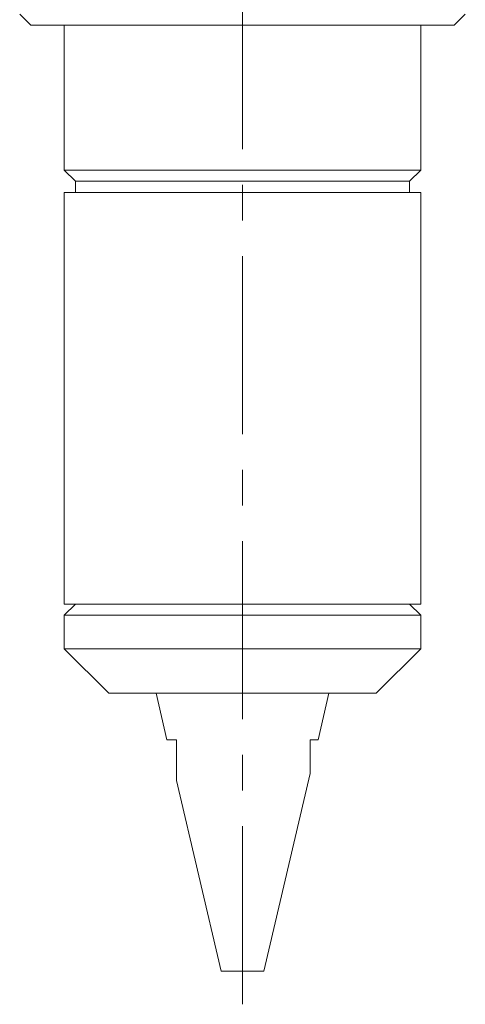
# Model space of a CAD drawing. Header units: inches. Extents: x 1.5 to 18.4, y 1.4 to 15.2.
# Tile 24 of 35: x 16.8 to 18.1, y 4.8 to 7.6. Entities that reach past the tile are written whole.
import ezdxf

# ---------------------------------------------------------------- set-up
doc = ezdxf.new("R2010")
doc.units = ezdxf.units.IN
doc.header["$MEASUREMENT"] = 0
doc.linetypes.add('CENTERX2', pattern=[0.8, 0.5, -0.1, 0.1, -0.1])
doc.layers.add('SLD-0', color=7, linetype='Continuous')

msp = doc.modelspace()

# ---------------------------------------------------------------- linework, layer by layer
at = {"color": 7, "linetype": 'Continuous', "lineweight": 15}
for p, q in [((16.8023, 7.6201), (16.8335, 7.5888)), ((18.021, 7.5888), (18.0523, 7.6201)), ((16.8335, 7.5888), (18.021, 7.5888)), ((16.9273, 7.5888), (16.9273, 7.1823)), ((17.9273, 7.1823), (17.9273, 7.5888)), ((16.9273, 7.1823), (16.9585, 7.1511)), ((17.5343, 7.1823), (16.9273, 7.1823)), ((17.9273, 7.1823), (17.5343, 7.1823)), ((17.896, 7.1511), (17.9273, 7.1823)), ((16.9585, 7.1511), (16.9585, 7.1198)), ((17.5276, 7.1511), (16.9585, 7.1511)), ((17.896, 7.1511), (17.5276, 7.1511)), ((17.896, 7.1198), (17.896, 7.1511)), ((16.9273, 7.1198), (16.9273, 5.9638)), ((17.5343, 7.1198), (16.9273, 7.1198)), ((17.9273, 7.1198), (17.5343, 7.1198)), ((17.9273, 5.9638), (17.9273, 7.1198)), ((16.9585, 5.9638), (16.9273, 5.9326)), ((17.5343, 5.9638), (16.9273, 5.9638)), ((17.9273, 5.9638), (17.5343, 5.9638)), ((17.9273, 5.9326), (17.896, 5.9638)), ((16.9273, 5.9326), (16.9273, 5.8388)), ((17.9273, 5.9326), (16.9273, 5.9326)), ((17.9273, 5.8388), (17.9273, 5.9326)), ((16.9273, 5.8388), (17.0523, 5.7138)), ((17.4273, 5.8388), (16.9273, 5.8388)), ((17.9273, 5.8388), (17.4273, 5.8388)), ((17.8023, 5.7138), (17.9273, 5.8388)), ((17.4273, 5.7138), (17.0523, 5.7138)), ((17.1848, 5.7138), (17.2154, 5.5828)), ((17.8023, 5.7138), (17.4273, 5.7138)), ((17.6392, 5.5828), (17.6698, 5.7138)), ((17.2154, 5.5828), (17.242, 5.5828)), ((17.617, 5.5828), (17.6392, 5.5828)), ((17.4875, 4.9338), (17.617, 5.4881)), ((17.242, 5.4689), (17.367, 4.9338)), ((17.367, 4.9338), (17.4875, 4.9338))]:
    msp.add_line(p, q, dxfattribs=at)
for points, knots in [([(17.242, 5.5828), (17.242, 5.5706), (17.242, 5.5522), (17.242, 5.5287), (17.242, 5.5135), (17.242, 5.5011), (17.242, 5.4911), (17.242, 5.482), (17.242, 5.4755), (17.242, 5.4714), (17.242, 5.4693), (17.242, 5.469), (17.242, 5.4689)], [0, 0, 0, 0, 0.25607, 0.384827, 0.513999, 0.597748, 0.681923, 0.76577, 0.851284, 0.90125, 0.952355, 1, 1, 1, 1]), ([(17.617, 5.4881), (17.617, 5.4881), (17.617, 5.4879), (17.617, 5.4893), (17.617, 5.4922), (17.617, 5.4976), (17.617, 5.5063), (17.617, 5.5189), (17.617, 5.5334), (17.617, 5.5546), (17.617, 5.5715), (17.617, 5.5828)], [0, 0, 0, 0, 0.02081, 0.084814, 0.146222, 0.209065, 0.328013, 0.450058, 0.586056, 0.722931, 1, 1, 1, 1])]:
    msp.add_open_spline(points, degree=3, knots=knots, dxfattribs=at)
at = {"layer": 'SLD-0', "color": 7, "linetype": 'CENTERX2', "lineweight": 0}
msp.add_line((17.4273, 4.8406), (17.4273, 10.3642), dxfattribs=at)

doc.saveas('drawing.dxf')
